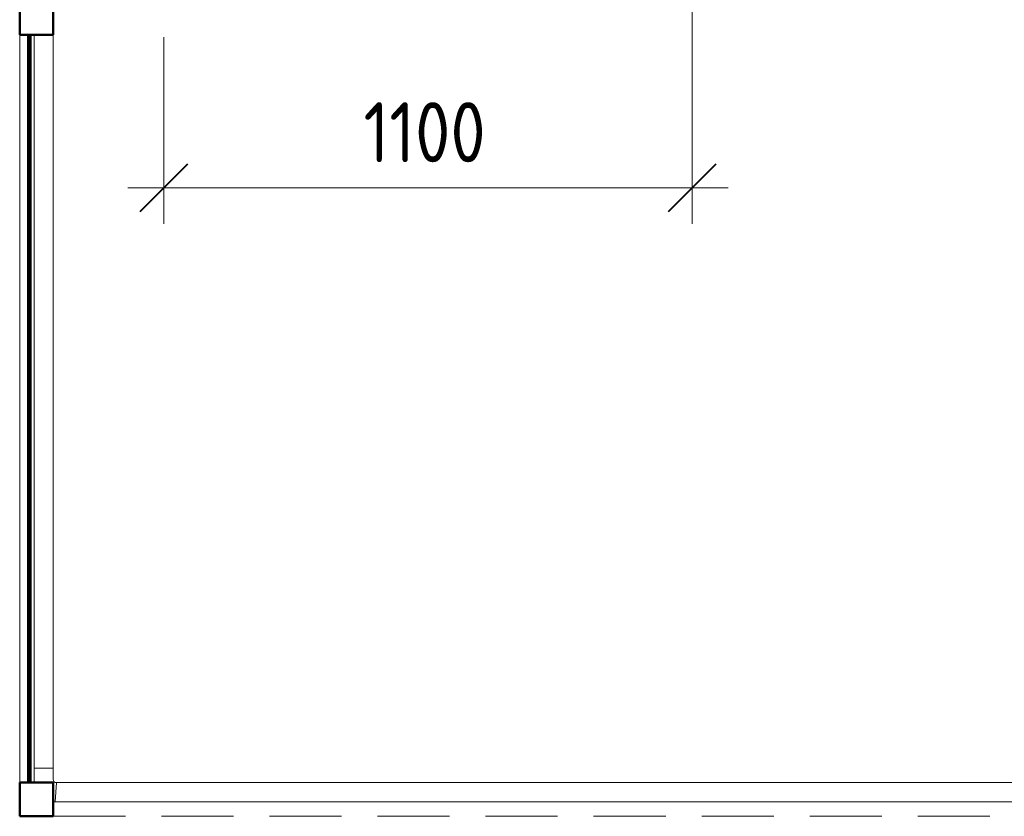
# Model space of a CAD drawing. Header units: millimetres. Extents: x -704 to 18014, y 1231 to 56345.
# Tile 31 of 60: x 12914 to 14964, y 33779 to 35437. Entities that reach past the tile are written whole.
import ezdxf

# ---------------------------------------------------------------- set-up
doc = ezdxf.new("R2010")
doc.units = ezdxf.units.MM
doc.linetypes.add('ADSK_Штриховая_ш3 п1_5', pattern=[225, 150, -75])
for name, color, linetype, lineweight in [('A-____-____-DIMS', 211, 'Continuous', 9), ('A-____-____-DIMS-50', 211, 'Continuous', 9), ('A-COLS-____-MCUT', 52, 'Continuous', 50), ('A-COLS-____-OTLN', 52, 'Continuous', 20), ('A-DETL-____-MBND', 5, 'ADSK_Штриховая_ш3 п1_5', 20), ('A-GENM-____-OTLN', 13, 'Continuous', 20), ('A-PART-____-OTLN', 2, 'Continuous', 20), ('A-WALL-____-MCUT', 113, 'Continuous', 50), ('A-WALL-____-OTLN', 113, 'Continuous', 20), ('Ограждение', 7, 'Continuous', 20)]:
    doc.layers.add(name, color=color, linetype=linetype, lineweight=lineweight)
doc.styles.add('GOST Common_1', font='GOST_Common.ttf', dxfattribs={"width": 0.9, "height": 125})
doc.dimstyles.new('ADSK_Основной_2_5_мм', dxfattribs={"dimscale": 304.8, "dimtxt": 0.412449, "dimasz": 0.328084, "dimexe": 0.246063, "dimexo": 0.000807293, "dimgap": 0.049213, "dimtad": 1, "dimdec": 0, "dimlfac": 304.8, "dimdsep": 46, "dimtxsty": 'GOST Common_1', "dimblk1": 'OBLIQUE', "dimblk2": 'OBLIQUE', "dimsah": 1, "dimcen": 0.09, "dimdle": 0.246063, "dimazin": 2, "dimtfac": 1, "dimtdec": 4, "dimtix": 1, "dimtmove": 0, "dimatfit": 3, "dimfxl": 1, "dimtvp": 1, "dimtolj": 1, "dimtzin": 0, "dimlwd": 20, "dimlwe": 20, "dimarcsym": 2})

# ---------------------------------------------------------------- blocks, each defined once
blk = doc.blocks.new('Прямая форма - 83 new-611895-В_Этаж 03_Канализация')
at = {"layer": 'A-WALL-____-MCUT', "color": 9}
for p, q in [((0, 2.5), (0, -2.5)), ((1556.4, 2.5), (0, 2.5)), ((1556.4, -2.5), (1556.4, 2.5)), ((0, -2.5), (1556.4, -2.5))]:
    blk.add_line(p, q, dxfattribs=at)
blk = doc.blocks.new('Прямая форма - SW - 011-611896-В_Этаж 03_Канализация')
blk.add_blockref('Прямая форма - 83 new-611895-В_Этаж 03_Канализация', (0, 0))
blk = doc.blocks.new('Прямая форма - 83 new-611945-В_Этаж 03_Канализация')
at = {"layer": 'A-COLS-____-MCUT', "color": 9}
for p, q in [((35, 35), (-35, 35)), ((-35, 35), (-35, -35)), ((35, -35), (35, 35)), ((-35, -35), (35, -35))]:
    blk.add_line(p, q, dxfattribs=at)
blk = doc.blocks.new('Прямая форма - CRE - 003-611946-В_Этаж 03_Канализация')
blk.add_blockref('Прямая форма - 83 new-611945-В_Этаж 03_Канализация', (0, 0))
blk = doc.blocks.new('Прямая форма - 83 new-612017-В_Этаж 03_Канализация')
at = {"layer": 'A-DETL-____-MBND', "color": 253}
blk.add_line((5770, -8996.4), (9299.9, -8996.4), dxfattribs=at)
blk = doc.blocks.new('Прямая форма - SLA - 012-612018-В_Этаж 03_Канализация')
blk.add_blockref('Прямая форма - 83 new-612017-В_Этаж 03_Канализация', (0, 0))
blk = doc.blocks.new('Прямая форма - 83 new-612850-В_Этаж 03_Канализация')
at = {"layer": 'A-GENM-____-OTLN', "lineweight": 9}
blk.add_line((-70, 1556.4), (-70, 0), dxfattribs=at)
blk = doc.blocks.new('Прямая форма - SLA - 049-612851-В_Этаж 03_Канализация')
blk.add_blockref('Прямая форма - 83 new-612850-В_Этаж 03_Канализация', (0, 0))
blk = doc.blocks.new('Прямая форма - 83 new-612943-В_Этаж 03_Канализация')
at = {"layer": 'Ограждение', "color": 253}
for p, q in [((73.7, -1666.4), (76.3, -1626.4)), ((76.3, -1626.4), (3599.9, -1626.4)), ((73.7, -1666.4), (3599.9, -1666.4))]:
    blk.add_line(p, q, dxfattribs=at)
blk = doc.blocks.new('Прямая форма - Steel - Structural-612944-В_Этаж 03_Канализация')
blk.add_blockref('Прямая форма - 83 new-612943-В_Этаж 03_Канализация', (0, 0))
blk = doc.blocks.new('Прямая форма - 83 new-612961-В_Этаж 03_Канализация')
at = {"layer": 'Ограждение', "color": 253}
blk.add_line((73.7, -1666.4), (70, -1666.4), dxfattribs=at)
blk = doc.blocks.new('Прямая форма - Steel - Structural-612962-В_Этаж 03_Канализация')
blk.add_blockref('Прямая форма - 83 new-612961-В_Этаж 03_Канализация', (0, 0))
blk = doc.blocks.new('Прямая форма - 83 new-612981-В_Этаж 03_Канализация')
at = {"layer": 'Ограждение', "color": 253}
for p, q in [((30, -1596.4), (30, -70)), ((70, -1596.4), (70, -70)), ((70, -1596.4), (30, -1596.4))]:
    blk.add_line(p, q, dxfattribs=at)
blk = doc.blocks.new('Прямая форма - Steel - Structural-612982-В_Этаж 03_Канализация')
blk.add_blockref('Прямая форма - 83 new-612981-В_Этаж 03_Канализация', (0, 0))
blk = doc.blocks.new('Прямая форма - 83 new-612993-В_Этаж 03_Канализация')
at = {"layer": 'Ограждение', "color": 253}
for p, q in [((70, -1596.4), (30, -1596.4)), ((30, -1596.4), (30, -1622.8)), ((70, -1620.1), (70, -1596.4)), ((30, -1622.8), (30.5, -1626.4)), ((70.3, -1622.7), (70, -1620.1)), ((70.8, -1623.9), (70.3, -1622.7)), ((71.6, -1624.9), (70.8, -1623.9)), ((72.6, -1625.6), (71.6, -1624.9)), ((73.8, -1626.1), (72.6, -1625.6)), ((76.3, -1626.4), (73.7, -1666.4)), ((76.3, -1626.4), (73.8, -1626.1)), ((73.7, -1666.4), (70, -1666))]:
    blk.add_line(p, q, dxfattribs=at)
blk = doc.blocks.new('Прямая форма - Steel - Structural-612994-В_Этаж 03_Канализация')
blk.add_blockref('Прямая форма - 83 new-612993-В_Этаж 03_Канализация', (0, 0))
blk = doc.blocks.new('Прямая форма - RAILING - 005-613159-В_Этаж 03_Канализация')
for name in ['Прямая форма - Steel - Structural-612982-В_Этаж 03_Канализация', 'Прямая форма - Steel - Structural-612994-В_Этаж 03_Канализация', 'Прямая форма - Steel - Structural-612944-В_Этаж 03_Канализация', 'Прямая форма - Steel - Structural-612962-В_Этаж 03_Канализация']:
    blk.add_blockref(name, (0, 0))
blk = doc.blocks.new('Family - 83 new-613233-В_Этаж 03_Канализация')
at = {"layer": 'A-PART-____-OTLN', "color": 253}
for p, q in [((73.7, -1666.4), (76.3, -1626.4)), ((76.3, -1626.4), (3599.9, -1626.4)), ((73.7, -1666.4), (3599.9, -1666.4))]:
    blk.add_line(p, q, dxfattribs=at)
blk = doc.blocks.new('Family - Steel - Structural-613234-В_Этаж 03_Канализация')
blk.add_blockref('Family - 83 new-613233-В_Этаж 03_Канализация', (0, 0))
blk = doc.blocks.new('Family - 83 new-613260-В_Этаж 03_Канализация')
at = {"layer": 'A-PART-____-OTLN', "color": 253}
blk.add_line((73.7, -1666.4), (70, -1666.4), dxfattribs=at)
blk = doc.blocks.new('Family - Steel - Structural-613261-В_Этаж 03_Канализация')
blk.add_blockref('Family - 83 new-613260-В_Этаж 03_Канализация', (0, 0))
blk = doc.blocks.new('Family - 83 new-613290-В_Этаж 03_Канализация')
at = {"layer": 'A-PART-____-OTLN', "color": 253}
for p, q in [((30, -1596.4), (30, -70)), ((70, -1596.4), (70, -70)), ((70, -1596.4), (30, -1596.4))]:
    blk.add_line(p, q, dxfattribs=at)
blk = doc.blocks.new('Family - Steel - Structural-613291-В_Этаж 03_Канализация')
blk.add_blockref('Family - 83 new-613290-В_Этаж 03_Канализация', (0, 0))
blk = doc.blocks.new('Family - 83 new-613308-В_Этаж 03_Канализация')
at = {"layer": 'A-PART-____-OTLN', "color": 253}
for p, q in [((70, -1596.4), (30, -1596.4)), ((30, -1596.4), (30, -1622.8)), ((70, -1620.1), (70, -1596.4)), ((30, -1622.8), (30.5, -1626.4)), ((70.3, -1622.7), (70, -1620.1)), ((70.8, -1623.9), (70.3, -1622.7)), ((71.6, -1624.9), (70.8, -1623.9)), ((72.6, -1625.6), (71.6, -1624.9)), ((73.8, -1626.1), (72.6, -1625.6)), ((76.3, -1626.4), (73.7, -1666.4)), ((76.3, -1626.4), (73.8, -1626.1)), ((73.7, -1666.4), (70, -1666))]:
    blk.add_line(p, q, dxfattribs=at)
blk = doc.blocks.new('Family - Steel - Structural-613309-В_Этаж 03_Канализация')
blk.add_blockref('Family - 83 new-613308-В_Этаж 03_Канализация', (0, 0))
blk = doc.blocks.new('Прямая форма - 83 new-613591-В_Этаж 03_Канализация')
at = {"layer": 'A-COLS-____-MCUT', "color": 9}
for p, q in [((35, 35), (-35, 35)), ((-35, 35), (-35, -35)), ((35, -35), (35, 35)), ((-35, -35), (35, -35))]:
    blk.add_line(p, q, dxfattribs=at)
blk = doc.blocks.new('Прямая форма - CRE - 003-613592-В_Этаж 03_Канализация')
blk.add_blockref('Прямая форма - 83 new-613591-В_Этаж 03_Канализация', (0, 0))
blk = doc.blocks.new('83 new_ifc_RVT-1-В_Этаж 03_Канализация')
at = {"layer": 'A-COLS-____-OTLN', "color": 253, "lineweight": 20, "rotation": 270}
for name, p in [('Прямая форма - CRE - 003-611946-В_Этаж 03_Канализация', (26645.3, 35440.8)), ('Прямая форма - CRE - 003-613592-В_Этаж 03_Канализация', (26645.3, 33814.4))]:
    blk.add_blockref(name, p, dxfattribs=at)
at = {"layer": 'A-GENM-____-OTLN', "color": 253, "lineweight": 20}
for name, p in [('Прямая форма - SLA - 012-612018-В_Этаж 03_Канализация', (20910.3, 42775.8)), ('Прямая форма - SLA - 049-612851-В_Этаж 03_Канализация', (26680.3, 33849.4))]:
    blk.add_blockref(name, p, dxfattribs=at)
at = {"layer": 'A-PART-____-OTLN', "color": 253, "lineweight": 20}
for name in ['Family - Steel - Structural-613291-В_Этаж 03_Канализация', 'Family - Steel - Structural-613309-В_Этаж 03_Канализация', 'Family - Steel - Structural-613234-В_Этаж 03_Канализация', 'Family - Steel - Structural-613261-В_Этаж 03_Канализация']:
    blk.add_blockref(name, (26610.3, 35475.8), dxfattribs=at)
at = {"layer": 'A-WALL-____-OTLN', "color": 253, "lineweight": 20, "rotation": 270}
blk.add_blockref('Прямая форма - SW - 011-611896-В_Этаж 03_Канализация', (26630.6, 35405.8), dxfattribs=at)
at = {"layer": 'Ограждение', "color": 253, "lineweight": 20}
blk.add_blockref('Прямая форма - RAILING - 005-613159-В_Этаж 03_Канализация', (26610.3, 35475.8), dxfattribs=at)
blk = doc.blocks.new('DIMBLOCK7-В_Этаж 03_Канализация')
at = {"layer": 'A-____-____-DIMS-50', "lineweight": 20}
for p, q in [((14314.4, 35087.1), (14314.4, 35678)), ((13214.4, 35087.1), (13214.4, 35400.8)), ((13139.4, 35087.1), (14389.4, 35087.1)), ((13214.4, 35087.1), (13214.4, 35012.1)), ((14314.4, 35087.1), (14314.4, 35012.1))]:
    blk.add_line(p, q, dxfattribs=at)
at = {"layer": 'A-____-____-DIMS-50', "lineweight": 40}
for p, q in [((13214.4, 35087.1), (13264.4, 35137.1)), ((14314.4, 35087.1), (14364.4, 35137.1)), ((13214.4, 35087.1), (13164.4, 35037.1)), ((14314.4, 35087.1), (14264.4, 35037.1))]:
    blk.add_line(p, q, dxfattribs=at)
at = {"layer": 'A-____-____-DIMS-50', "color": 0, "lineweight": 20, "insert": (13630.2, 35265.5), "char_height": 125, "width": 322.17, "attachment_point": 1, "line_spacing_factor": 1.022761, "style": 'GOST Common_1'}
blk.add_mtext('1100', dxfattribs=at)
blk = doc.blocks.new('_Oblique')
at = {"color": 0, "linetype": 'ByBlock', "lineweight": -2}
blk.add_line((-0.5, -0.5), (0.5, 0.5), dxfattribs=at)

msp = doc.modelspace()

# ---------------------------------------------------------------- block references
at = {"lineweight": 9}
msp.add_blockref('83 new_ifc_RVT-1-В_Этаж 03_Канализация', (-13695.8693, 0), dxfattribs=at)

# ---------------------------------------------------------------- dimensions: what is measured, and where the dimension line sits
at = {"layer": 'A-____-____-DIMS', "lineweight": 20}
dim = msp.add_linear_dim(base=(14314.4141, 35087.1035), p1=(13214.4141, 35475.8309), p2=(14314.4141, 35753.0286), dimstyle='ADSK_Основной_2_5_мм', override={"dimpost": '<>', "dimfxl": 1134.389081}, dxfattribs=at)
dim.commit()
dim.dimension.update_dxf_attribs({"geometry": 'DIMBLOCK7-В_Этаж 03_Канализация', "text_midpoint": (13764.4141, 35164.6035)})

doc.saveas('drawing.dxf')
